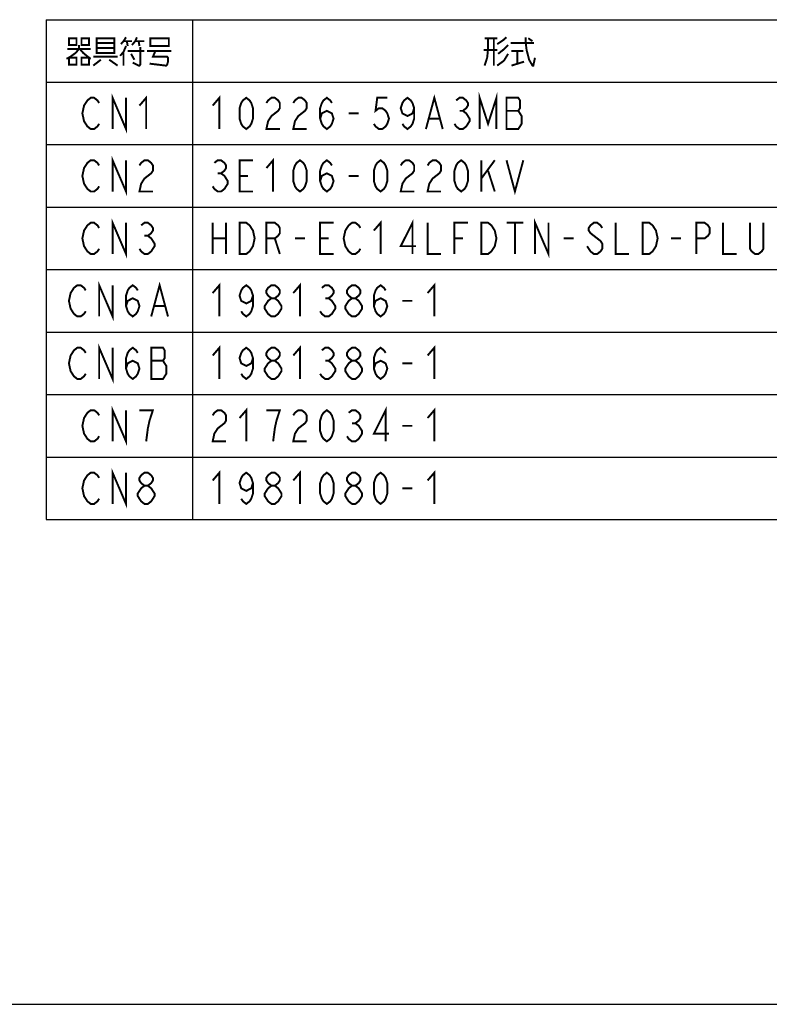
# Model space of a CAD drawing. Extents: x 0 to 840, y 0 to 594.
# Tile 2 of 22: x 229 to 382, y 0 to 202. Entities that reach past the tile are written whole.
import ezdxf

# ---------------------------------------------------------------- set-up
doc = ezdxf.new("R2010")
doc.units = 0
doc.header["$LTSCALE"] = 46.2
doc.layers.get('0').update_dxf_attribs({"linetype": 'CONTINUOUS'})
doc.layers.add('ALL_NOTE', color=7, linetype='CONTINUOUS')

msp = doc.modelspace()

# ---------------------------------------------------------------- linework, layer by layer
at = {"color": 2, "linetype": 'CONTINUOUS'}
for p, q in [((234.272, 201.714), (540.272, 201.714)), ((234.272, 201.714), (234.272, 99.314)), ((264.272, 201.714), (264.272, 99.314)), ((234.272, 188.914), (540.272, 188.914)), ((234.272, 176.114), (540.272, 176.114)), ((234.272, 163.314), (540.272, 163.314)), ((234.272, 150.514), (540.272, 150.514)), ((234.272, 137.714), (540.272, 137.714)), ((234.272, 124.914), (540.272, 124.914)), ((234.272, 112.114), (540.272, 112.114)), ((234.272, 99.314), (540.272, 99.314))]:
    msp.add_line(p, q, dxfattribs=at)
at = {"color": 7, "linetype": 'CONTINUOUS'}
msp.add_line((0, 0), (840, 0), dxfattribs=at)
at = {"layer": 'ALL_NOTE', "color": 2, "linetype": 'CONTINUOUS', "const_width": 0.4}
for points in [[(238.952, 197.914), (238.952, 196.514), (240.5, 196.514), (240.5, 197.914), (238.952, 197.914)], [(241.532, 197.914), (241.532, 196.514), (243.08, 196.514), (243.08, 197.914), (241.532, 197.914)], [(244.628, 197.914), (244.628, 195.114), (244.628, 194.914), (248.24, 194.914), (248.24, 197.914), (244.628, 197.914)], [(250.648, 198.114), (250.132, 197.314), (249.616, 196.714)], [(251.852, 196.514), (252.54, 197.314), (252.884, 198.114)], [(255.636, 197.714), (255.636, 196.314), (259.42, 196.314), (259.42, 197.914), (255.636, 197.914), (255.636, 197.714)], [(324.112, 197.914), (326.692, 197.914)], [(324.8, 197.914), (324.8, 195.514), (324.628, 193.914), (324.112, 192.314)], [(326.004, 197.914), (326.004, 192.314)], [(326.692, 196.714), (327.896, 197.514), (328.584, 198.114)], [(332.54, 198.114), (332.54, 196.914), (332.712, 195.514), (333.228, 193.514), (333.916, 192.314), (334.088, 192.314)], [(333.056, 197.914), (333.916, 197.314)], [(241.016, 196.514), (241.016, 195.714), (240.328, 194.914), (238.952, 193.914), (238.436, 193.714)], [(238.608, 195.714), (243.424, 195.714)], [(241.188, 195.714), (241.876, 194.914), (243.08, 193.914), (243.424, 193.714)], [(244.628, 196.914), (248.24, 196.914)], [(248.24, 195.914), (244.628, 195.914)], [(250.648, 196.314), (250.132, 195.114), (249.444, 194.314)], [(250.132, 197.314), (251.852, 197.314)], [(250.82, 197.314), (250.992, 196.314)], [(253.572, 196.114), (253.572, 192.514), (253.4, 192.314), (253.228, 192.314), (252.024, 192.914)], [(252.54, 197.314), (254.432, 197.314)], [(253.228, 197.314), (253.4, 196.314)], [(326.692, 195.514), (323.94, 195.514)], [(328.928, 196.514), (327.896, 195.514), (326.864, 194.714)], [(329.444, 196.914), (334.088, 196.914), (334.26, 196.914)], [(238.952, 193.914), (238.952, 192.514), (240.5, 192.514), (240.5, 193.914), (238.952, 193.914)], [(241.532, 193.914), (241.532, 192.514), (243.08, 192.514), (243.08, 193.914), (241.532, 193.914)], [(243.94, 194.114), (248.928, 194.114)], [(245.488, 193.514), (243.94, 192.314)], [(247.208, 193.514), (248.928, 192.314)], [(250.132, 195.114), (250.132, 192.314)], [(250.992, 195.314), (254.432, 195.314)], [(251.68, 194.714), (252.368, 193.514)], [(254.948, 195.314), (259.936, 195.314)], [(256.668, 195.314), (256.152, 194.114), (259.076, 194.114), (259.248, 193.914), (259.248, 193.114), (259.076, 192.514), (258.904, 192.314), (258.732, 192.314), (255.464, 192.714)], [(328.928, 194.714), (328.068, 193.314), (326.692, 192.314)], [(329.616, 195.314), (332.024, 195.314)], [(330.82, 195.314), (330.82, 192.714)], [(333.916, 192.314), (334.088, 192.314), (334.432, 193.914)], [(329.616, 192.314), (332.196, 193.114)], [(245.144, 180.381), (244.8, 179.847), (244.112, 179.314), (243.424, 179.314), (242.736, 179.847), (242.392, 180.381), (242.048, 180.914), (241.704, 182.514), (242.048, 184.114), (242.392, 184.647), (242.736, 185.181), (243.424, 185.714), (244.112, 185.714), (244.8, 185.181), (245.144, 184.647)], [(247.896, 179.314), (247.896, 185.714), (250.648, 179.314), (250.648, 185.714)], [(253.4, 184.114), (254.776, 185.714), (254.776, 179.314)], [(268.4, 184.114), (269.776, 185.714), (269.776, 179.314)], [(275.28, 179.314), (274.592, 179.847), (274.248, 180.381), (273.904, 181.447), (273.904, 183.581), (274.248, 184.647), (274.592, 185.181), (275.28, 185.714), (275.968, 185.181), (276.312, 184.647), (276.656, 183.581), (276.656, 181.447), (276.312, 180.381), (275.968, 179.847), (275.28, 179.314)], [(279.408, 184.647), (279.752, 185.181), (280.44, 185.714), (281.128, 185.714), (281.816, 185.181), (282.16, 184.647), (282.16, 183.581), (281.816, 183.047), (281.128, 182.514), (280.44, 181.981), (279.752, 180.914), (279.408, 179.314), (282.16, 179.314)], [(284.912, 184.647), (285.256, 185.181), (285.944, 185.714), (286.632, 185.714), (287.32, 185.181), (287.664, 184.647), (287.664, 183.581), (287.32, 183.047), (286.632, 182.514), (285.944, 181.981), (285.256, 180.914), (284.912, 179.314), (287.664, 179.314)], [(290.416, 181.447), (290.76, 182.514), (291.792, 183.047), (292.824, 182.514), (293.168, 181.447), (292.824, 180.381), (292.48, 179.847), (291.792, 179.314), (291.104, 179.847), (290.76, 180.381), (290.416, 181.447), (290.416, 183.581), (290.76, 184.647), (291.104, 185.181), (291.792, 185.714), (292.48, 185.181), (292.824, 184.647)], [(304.176, 185.714), (302.112, 185.714), (301.768, 183.047), (302.456, 183.581), (303.144, 183.581), (303.832, 183.047), (304.176, 182.514), (304.52, 181.447), (304.176, 180.381), (303.832, 179.847), (303.144, 179.314), (302.456, 179.314), (301.768, 179.847), (301.424, 180.381)], [(309.68, 183.581), (309.336, 182.514), (308.304, 181.981), (307.272, 182.514), (306.928, 183.581), (307.272, 184.647), (307.616, 185.181), (308.304, 185.714), (308.992, 185.181), (309.336, 184.647), (309.68, 183.581), (309.68, 181.447), (309.336, 180.381), (308.992, 179.847), (308.304, 179.314), (307.616, 179.847), (307.272, 180.381)], [(312.088, 179.314), (313.808, 185.714), (315.528, 179.314)], [(318.28, 185.181), (318.968, 185.714), (319.656, 185.714), (320.344, 185.181), (320.688, 184.647), (320.688, 184.114), (320.344, 183.581), (319.656, 183.047), (320.344, 182.514), (320.688, 181.981), (321.032, 181.447), (321.032, 180.914), (320.688, 180.381), (320.344, 179.847), (319.656, 179.314), (318.968, 179.314), (318.28, 179.847), (317.936, 180.381)], [(323.096, 179.314), (323.096, 185.714), (324.816, 180.381), (326.536, 185.714), (326.536, 179.314)], [(328.6, 185.714), (328.6, 179.314), (331.008, 179.314), (331.352, 179.847), (331.696, 180.381), (331.696, 181.981), (331.352, 182.514), (331.008, 183.047), (331.352, 183.581), (331.352, 185.181), (331.008, 185.714), (328.6, 185.714)], [(296.264, 182.514), (298.328, 182.514)], [(312.776, 181.447), (314.84, 181.447)], [(318.968, 183.047), (319.656, 183.047)], [(328.6, 183.047), (331.008, 183.047)], [(247.896, 166.514), (247.896, 172.914), (250.648, 166.514), (250.648, 172.914)], [(245.144, 167.581), (244.8, 167.047), (244.112, 166.514), (243.424, 166.514), (242.736, 167.047), (242.392, 167.581), (242.048, 168.114), (241.704, 169.714), (242.048, 171.314), (242.392, 171.847), (242.736, 172.381), (243.424, 172.914), (244.112, 172.914), (244.8, 172.381), (245.144, 171.847)], [(253.4, 171.847), (253.744, 172.381), (254.432, 172.914), (255.12, 172.914), (255.808, 172.381), (256.152, 171.847), (256.152, 170.781), (255.808, 170.247), (255.12, 169.714), (254.432, 169.181), (253.744, 168.114), (253.4, 166.514), (256.152, 166.514)], [(268.744, 172.381), (269.432, 172.914), (270.12, 172.914), (270.808, 172.381), (271.152, 171.847), (271.152, 171.314), (270.808, 170.781), (270.12, 170.247), (270.808, 169.714), (271.152, 169.181), (271.496, 168.647), (271.496, 168.114), (271.152, 167.581), (270.808, 167.047), (270.12, 166.514), (269.432, 166.514), (268.744, 167.047), (268.4, 167.581)], [(276.656, 166.514), (273.904, 166.514), (273.904, 172.914), (276.656, 172.914)], [(279.408, 171.314), (280.784, 172.914), (280.784, 166.514)], [(286.288, 166.514), (285.6, 167.047), (285.256, 167.581), (284.912, 168.647), (284.912, 170.781), (285.256, 171.847), (285.6, 172.381), (286.288, 172.914), (286.976, 172.381), (287.32, 171.847), (287.664, 170.781), (287.664, 168.647), (287.32, 167.581), (286.976, 167.047), (286.288, 166.514)], [(290.416, 168.647), (290.76, 169.714), (291.792, 170.247), (292.824, 169.714), (293.168, 168.647), (292.824, 167.581), (292.48, 167.047), (291.792, 166.514), (291.104, 167.047), (290.76, 167.581), (290.416, 168.647), (290.416, 170.781), (290.76, 171.847), (291.104, 172.381), (291.792, 172.914), (292.48, 172.381), (292.824, 171.847)], [(302.8, 166.514), (302.112, 167.047), (301.768, 167.581), (301.424, 168.647), (301.424, 170.781), (301.768, 171.847), (302.112, 172.381), (302.8, 172.914), (303.488, 172.381), (303.832, 171.847), (304.176, 170.781), (304.176, 168.647), (303.832, 167.581), (303.488, 167.047), (302.8, 166.514)], [(306.928, 171.847), (307.272, 172.381), (307.96, 172.914), (308.648, 172.914), (309.336, 172.381), (309.68, 171.847), (309.68, 170.781), (309.336, 170.247), (308.648, 169.714), (307.96, 169.181), (307.272, 168.114), (306.928, 166.514), (309.68, 166.514)], [(312.432, 171.847), (312.776, 172.381), (313.464, 172.914), (314.152, 172.914), (314.84, 172.381), (315.184, 171.847), (315.184, 170.781), (314.84, 170.247), (314.152, 169.714), (313.464, 169.181), (312.776, 168.114), (312.432, 166.514), (315.184, 166.514)], [(319.312, 166.514), (318.624, 167.047), (318.28, 167.581), (317.936, 168.647), (317.936, 170.781), (318.28, 171.847), (318.624, 172.381), (319.312, 172.914), (320, 172.381), (320.344, 171.847), (320.688, 170.781), (320.688, 168.647), (320.344, 167.581), (320, 167.047), (319.312, 166.514)], [(323.44, 172.914), (323.44, 166.514)], [(323.44, 169.181), (326.192, 172.914)], [(328.6, 172.914), (330.32, 166.514), (332.04, 172.914)], [(269.432, 170.247), (270.12, 170.247)], [(273.904, 169.714), (275.624, 169.714)], [(296.264, 169.714), (298.328, 169.714)], [(324.816, 170.781), (326.192, 166.514)], [(245.144, 154.781), (244.8, 154.247), (244.112, 153.714), (243.424, 153.714), (242.736, 154.247), (242.392, 154.781), (242.048, 155.314), (241.704, 156.914), (242.048, 158.514), (242.392, 159.047), (242.736, 159.581), (243.424, 160.114), (244.112, 160.114), (244.8, 159.581), (245.144, 159.047)], [(247.896, 153.714), (247.896, 160.114), (250.648, 153.714), (250.648, 160.114)], [(253.744, 159.581), (254.432, 160.114), (255.12, 160.114), (255.808, 159.581), (256.152, 159.047), (256.152, 158.514), (255.808, 157.981), (255.12, 157.447), (255.808, 156.914), (256.152, 156.381), (256.496, 155.847), (256.496, 155.314), (256.152, 154.781), (255.808, 154.247), (255.12, 153.714), (254.432, 153.714), (253.744, 154.247), (253.4, 154.781)], [(268.4, 160.114), (268.4, 153.714)], [(271.152, 160.114), (271.152, 153.714)], [(273.904, 160.114), (275.28, 160.114), (275.968, 159.581), (276.312, 159.047), (276.656, 158.514), (277, 156.914), (276.656, 155.314), (276.312, 154.781), (275.968, 154.247), (275.28, 153.714), (273.904, 153.714), (273.904, 160.114)], [(279.408, 153.714), (279.408, 160.114), (281.128, 160.114), (281.816, 159.581), (282.16, 159.047), (282.16, 157.981), (281.816, 157.447), (281.128, 156.914), (279.408, 156.914)], [(293.168, 153.714), (290.416, 153.714), (290.416, 160.114), (293.168, 160.114)], [(298.672, 154.781), (298.328, 154.247), (297.64, 153.714), (296.952, 153.714), (296.264, 154.247), (295.92, 154.781), (295.576, 155.314), (295.232, 156.914), (295.576, 158.514), (295.92, 159.047), (296.264, 159.581), (296.952, 160.114), (297.64, 160.114), (298.328, 159.581), (298.672, 159.047)], [(301.424, 158.514), (302.8, 160.114), (302.8, 153.714)], [(309.336, 153.714), (309.336, 160.114), (306.928, 155.314), (310.024, 155.314)], [(312.432, 160.114), (312.432, 153.714), (315.184, 153.714)], [(317.936, 153.714), (317.936, 160.114), (320.688, 160.114)], [(323.44, 160.114), (324.816, 160.114), (325.504, 159.581), (325.848, 159.047), (326.192, 158.514), (326.536, 156.914), (326.192, 155.314), (325.848, 154.781), (325.504, 154.247), (324.816, 153.714), (323.44, 153.714), (323.44, 160.114)], [(328.6, 160.114), (332.04, 160.114)], [(330.32, 160.114), (330.32, 153.714)], [(334.448, 153.714), (334.448, 160.114), (337.2, 153.714), (337.2, 160.114)], [(348.208, 159.047), (347.864, 159.581), (347.176, 160.114), (346.488, 160.114), (345.8, 159.581), (345.456, 159.047), (345.456, 158.514), (345.8, 157.981), (346.488, 157.447), (347.176, 156.914), (347.864, 156.381), (348.208, 155.847), (348.208, 154.781), (347.864, 154.247), (347.176, 153.714), (346.488, 153.714), (345.8, 154.247), (345.456, 154.781), (345.112, 155.314)], [(350.96, 160.114), (350.96, 153.714), (353.712, 153.714)], [(356.464, 160.114), (357.84, 160.114), (358.528, 159.581), (358.872, 159.047), (359.216, 158.514), (359.56, 156.914), (359.216, 155.314), (358.872, 154.781), (358.528, 154.247), (357.84, 153.714), (356.464, 153.714), (356.464, 160.114)], [(367.472, 153.714), (367.472, 160.114), (369.192, 160.114), (369.88, 159.581), (370.224, 159.047), (370.224, 157.981), (369.88, 157.447), (369.192, 156.914), (367.472, 156.914)], [(372.976, 160.114), (372.976, 153.714), (375.728, 153.714)], [(381.232, 160.114), (381.232, 154.781), (380.888, 154.247), (380.2, 153.714), (379.512, 153.714), (378.824, 154.247), (378.48, 154.781), (378.48, 160.114)], [(254.432, 157.447), (255.12, 157.447)], [(268.4, 156.914), (271.152, 156.914)], [(281.128, 156.914), (282.16, 153.714)], [(285.256, 156.914), (287.32, 156.914)], [(290.416, 156.914), (292.136, 156.914)], [(317.936, 156.914), (319.656, 156.914)], [(340.296, 156.914), (342.36, 156.914)], [(362.312, 156.914), (364.376, 156.914)], [(242.392, 141.981), (242.048, 141.447), (241.36, 140.914), (240.672, 140.914), (239.984, 141.447), (239.64, 141.981), (239.296, 142.514), (238.952, 144.114), (239.296, 145.714), (239.64, 146.247), (239.984, 146.781), (240.672, 147.314), (241.36, 147.314), (242.048, 146.781), (242.392, 146.247)], [(245.144, 140.914), (245.144, 147.314), (247.896, 140.914), (247.896, 147.314)], [(250.648, 143.047), (250.992, 144.114), (252.024, 144.647), (253.056, 144.114), (253.4, 143.047), (253.056, 141.981), (252.712, 141.447), (252.024, 140.914), (251.336, 141.447), (250.992, 141.981), (250.648, 143.047), (250.648, 145.181), (250.992, 146.247), (251.336, 146.781), (252.024, 147.314), (252.712, 146.781), (253.056, 146.247)], [(255.808, 140.914), (257.528, 147.314), (259.248, 140.914)], [(268.4, 145.714), (269.776, 147.314), (269.776, 140.914)], [(276.656, 145.181), (276.312, 144.114), (275.28, 143.581), (274.248, 144.114), (273.904, 145.181), (274.248, 146.247), (274.592, 146.781), (275.28, 147.314), (275.968, 146.781), (276.312, 146.247), (276.656, 145.181), (276.656, 143.047), (276.312, 141.981), (275.968, 141.447), (275.28, 140.914), (274.592, 141.447), (274.248, 141.981)], [(280.44, 144.647), (279.752, 145.181), (279.408, 145.714), (279.408, 146.247), (279.752, 146.781), (280.44, 147.314), (281.128, 147.314), (281.816, 146.781), (282.16, 146.247), (282.16, 145.714), (281.816, 145.181), (281.128, 144.647)], [(284.912, 145.714), (286.288, 147.314), (286.288, 140.914)], [(290.76, 146.781), (291.448, 147.314), (292.136, 147.314), (292.824, 146.781), (293.168, 146.247), (293.168, 145.714), (292.824, 145.181), (292.136, 144.647), (292.824, 144.114), (293.168, 143.581), (293.512, 143.047), (293.512, 142.514), (293.168, 141.981), (292.824, 141.447), (292.136, 140.914), (291.448, 140.914), (290.76, 141.447), (290.416, 141.981)], [(296.952, 144.647), (296.264, 145.181), (295.92, 145.714), (295.92, 146.247), (296.264, 146.781), (296.952, 147.314), (297.64, 147.314), (298.328, 146.781), (298.672, 146.247), (298.672, 145.714), (298.328, 145.181), (297.64, 144.647)], [(301.424, 143.047), (301.768, 144.114), (302.8, 144.647), (303.832, 144.114), (304.176, 143.047), (303.832, 141.981), (303.488, 141.447), (302.8, 140.914), (302.112, 141.447), (301.768, 141.981), (301.424, 143.047), (301.424, 145.181), (301.768, 146.247), (302.112, 146.781), (302.8, 147.314), (303.488, 146.781), (303.832, 146.247)], [(312.432, 145.714), (313.808, 147.314), (313.808, 140.914)], [(256.496, 143.047), (258.56, 143.047)], [(280.44, 140.914), (279.752, 141.447), (279.408, 141.981), (279.064, 142.514), (279.064, 143.047), (279.408, 143.581), (279.752, 144.114), (280.44, 144.647), (281.128, 144.647), (281.816, 144.114), (282.16, 143.581), (282.504, 143.047), (282.504, 142.514), (282.16, 141.981), (281.816, 141.447), (281.128, 140.914), (280.44, 140.914)], [(291.448, 144.647), (292.136, 144.647)], [(296.952, 140.914), (296.264, 141.447), (295.92, 141.981), (295.576, 142.514), (295.576, 143.047), (295.92, 143.581), (296.264, 144.114), (296.952, 144.647), (297.64, 144.647), (298.328, 144.114), (298.672, 143.581), (299.016, 143.047), (299.016, 142.514), (298.672, 141.981), (298.328, 141.447), (297.64, 140.914), (296.952, 140.914)], [(307.272, 144.114), (309.336, 144.114)], [(245.144, 128.114), (245.144, 134.514), (247.896, 128.114), (247.896, 134.514)], [(242.392, 129.181), (242.048, 128.647), (241.36, 128.114), (240.672, 128.114), (239.984, 128.647), (239.64, 129.181), (239.296, 129.714), (238.952, 131.314), (239.296, 132.914), (239.64, 133.447), (239.984, 133.981), (240.672, 134.514), (241.36, 134.514), (242.048, 133.981), (242.392, 133.447)], [(250.648, 130.247), (250.992, 131.314), (252.024, 131.847), (253.056, 131.314), (253.4, 130.247), (253.056, 129.181), (252.712, 128.647), (252.024, 128.114), (251.336, 128.647), (250.992, 129.181), (250.648, 130.247), (250.648, 132.381), (250.992, 133.447), (251.336, 133.981), (252.024, 134.514), (252.712, 133.981), (253.056, 133.447)], [(255.808, 134.514), (255.808, 128.114), (258.216, 128.114), (258.56, 128.647), (258.904, 129.181), (258.904, 130.781), (258.56, 131.314), (258.216, 131.847), (258.56, 132.381), (258.56, 133.981), (258.216, 134.514), (255.808, 134.514)], [(268.4, 132.914), (269.776, 134.514), (269.776, 128.114)], [(276.656, 132.381), (276.312, 131.314), (275.28, 130.781), (274.248, 131.314), (273.904, 132.381), (274.248, 133.447), (274.592, 133.981), (275.28, 134.514), (275.968, 133.981), (276.312, 133.447), (276.656, 132.381), (276.656, 130.247), (276.312, 129.181), (275.968, 128.647), (275.28, 128.114), (274.592, 128.647), (274.248, 129.181)], [(280.44, 131.847), (279.752, 132.381), (279.408, 132.914), (279.408, 133.447), (279.752, 133.981), (280.44, 134.514), (281.128, 134.514), (281.816, 133.981), (282.16, 133.447), (282.16, 132.914), (281.816, 132.381), (281.128, 131.847)], [(284.912, 132.914), (286.288, 134.514), (286.288, 128.114)], [(290.76, 133.981), (291.448, 134.514), (292.136, 134.514), (292.824, 133.981), (293.168, 133.447), (293.168, 132.914), (292.824, 132.381), (292.136, 131.847), (292.824, 131.314), (293.168, 130.781), (293.512, 130.247), (293.512, 129.714), (293.168, 129.181), (292.824, 128.647), (292.136, 128.114), (291.448, 128.114), (290.76, 128.647), (290.416, 129.181)], [(296.952, 131.847), (296.264, 132.381), (295.92, 132.914), (295.92, 133.447), (296.264, 133.981), (296.952, 134.514), (297.64, 134.514), (298.328, 133.981), (298.672, 133.447), (298.672, 132.914), (298.328, 132.381), (297.64, 131.847)], [(301.424, 130.247), (301.768, 131.314), (302.8, 131.847), (303.832, 131.314), (304.176, 130.247), (303.832, 129.181), (303.488, 128.647), (302.8, 128.114), (302.112, 128.647), (301.768, 129.181), (301.424, 130.247), (301.424, 132.381), (301.768, 133.447), (302.112, 133.981), (302.8, 134.514), (303.488, 133.981), (303.832, 133.447)], [(312.432, 132.914), (313.808, 134.514), (313.808, 128.114)], [(255.808, 131.847), (258.216, 131.847)], [(280.44, 128.114), (279.752, 128.647), (279.408, 129.181), (279.064, 129.714), (279.064, 130.247), (279.408, 130.781), (279.752, 131.314), (280.44, 131.847), (281.128, 131.847), (281.816, 131.314), (282.16, 130.781), (282.504, 130.247), (282.504, 129.714), (282.16, 129.181), (281.816, 128.647), (281.128, 128.114), (280.44, 128.114)], [(291.448, 131.847), (292.136, 131.847)], [(296.952, 128.114), (296.264, 128.647), (295.92, 129.181), (295.576, 129.714), (295.576, 130.247), (295.92, 130.781), (296.264, 131.314), (296.952, 131.847), (297.64, 131.847), (298.328, 131.314), (298.672, 130.781), (299.016, 130.247), (299.016, 129.714), (298.672, 129.181), (298.328, 128.647), (297.64, 128.114), (296.952, 128.114)], [(307.272, 131.314), (309.336, 131.314)], [(245.144, 116.381), (244.8, 115.847), (244.112, 115.314), (243.424, 115.314), (242.736, 115.847), (242.392, 116.381), (242.048, 116.914), (241.704, 118.514), (242.048, 120.114), (242.392, 120.647), (242.736, 121.181), (243.424, 121.714), (244.112, 121.714), (244.8, 121.181), (245.144, 120.647)], [(247.896, 115.314), (247.896, 121.714), (250.648, 115.314), (250.648, 121.714)], [(254.776, 115.314), (255.12, 117.981), (255.464, 119.581), (255.808, 120.647), (256.152, 121.714), (253.4, 121.714)], [(268.4, 120.647), (268.744, 121.181), (269.432, 121.714), (270.12, 121.714), (270.808, 121.181), (271.152, 120.647), (271.152, 119.581), (270.808, 119.047), (270.12, 118.514), (269.432, 117.981), (268.744, 116.914), (268.4, 115.314), (271.152, 115.314)], [(273.904, 120.114), (275.28, 121.714), (275.28, 115.314)], [(280.784, 115.314), (281.128, 117.981), (281.472, 119.581), (281.816, 120.647), (282.16, 121.714), (279.408, 121.714)], [(284.912, 120.647), (285.256, 121.181), (285.944, 121.714), (286.632, 121.714), (287.32, 121.181), (287.664, 120.647), (287.664, 119.581), (287.32, 119.047), (286.632, 118.514), (285.944, 117.981), (285.256, 116.914), (284.912, 115.314), (287.664, 115.314)], [(291.792, 115.314), (291.104, 115.847), (290.76, 116.381), (290.416, 117.447), (290.416, 119.581), (290.76, 120.647), (291.104, 121.181), (291.792, 121.714), (292.48, 121.181), (292.824, 120.647), (293.168, 119.581), (293.168, 117.447), (292.824, 116.381), (292.48, 115.847), (291.792, 115.314)], [(296.264, 121.181), (296.952, 121.714), (297.64, 121.714), (298.328, 121.181), (298.672, 120.647), (298.672, 120.114), (298.328, 119.581), (297.64, 119.047), (298.328, 118.514), (298.672, 117.981), (299.016, 117.447), (299.016, 116.914), (298.672, 116.381), (298.328, 115.847), (297.64, 115.314), (296.952, 115.314), (296.264, 115.847), (295.92, 116.381)], [(303.832, 115.314), (303.832, 121.714), (301.424, 116.914), (304.52, 116.914)], [(312.432, 120.114), (313.808, 121.714), (313.808, 115.314)], [(296.952, 119.047), (297.64, 119.047)], [(307.272, 118.514), (309.336, 118.514)], [(245.144, 103.581), (244.8, 103.047), (244.112, 102.514), (243.424, 102.514), (242.736, 103.047), (242.392, 103.581), (242.048, 104.114), (241.704, 105.714), (242.048, 107.314), (242.392, 107.847), (242.736, 108.381), (243.424, 108.914), (244.112, 108.914), (244.8, 108.381), (245.144, 107.847)], [(247.896, 102.514), (247.896, 108.914), (250.648, 102.514), (250.648, 108.914)], [(254.432, 106.247), (253.744, 106.781), (253.4, 107.314), (253.4, 107.847), (253.744, 108.381), (254.432, 108.914), (255.12, 108.914), (255.808, 108.381), (256.152, 107.847), (256.152, 107.314), (255.808, 106.781), (255.12, 106.247)], [(268.4, 107.314), (269.776, 108.914), (269.776, 102.514)], [(276.656, 106.781), (276.312, 105.714), (275.28, 105.181), (274.248, 105.714), (273.904, 106.781), (274.248, 107.847), (274.592, 108.381), (275.28, 108.914), (275.968, 108.381), (276.312, 107.847), (276.656, 106.781), (276.656, 104.647), (276.312, 103.581), (275.968, 103.047), (275.28, 102.514), (274.592, 103.047), (274.248, 103.581)], [(280.44, 106.247), (279.752, 106.781), (279.408, 107.314), (279.408, 107.847), (279.752, 108.381), (280.44, 108.914), (281.128, 108.914), (281.816, 108.381), (282.16, 107.847), (282.16, 107.314), (281.816, 106.781), (281.128, 106.247)], [(284.912, 107.314), (286.288, 108.914), (286.288, 102.514)], [(291.792, 102.514), (291.104, 103.047), (290.76, 103.581), (290.416, 104.647), (290.416, 106.781), (290.76, 107.847), (291.104, 108.381), (291.792, 108.914), (292.48, 108.381), (292.824, 107.847), (293.168, 106.781), (293.168, 104.647), (292.824, 103.581), (292.48, 103.047), (291.792, 102.514)], [(296.952, 106.247), (296.264, 106.781), (295.92, 107.314), (295.92, 107.847), (296.264, 108.381), (296.952, 108.914), (297.64, 108.914), (298.328, 108.381), (298.672, 107.847), (298.672, 107.314), (298.328, 106.781), (297.64, 106.247)], [(302.8, 102.514), (302.112, 103.047), (301.768, 103.581), (301.424, 104.647), (301.424, 106.781), (301.768, 107.847), (302.112, 108.381), (302.8, 108.914), (303.488, 108.381), (303.832, 107.847), (304.176, 106.781), (304.176, 104.647), (303.832, 103.581), (303.488, 103.047), (302.8, 102.514)], [(312.432, 107.314), (313.808, 108.914), (313.808, 102.514)], [(254.432, 102.514), (253.744, 103.047), (253.4, 103.581), (253.056, 104.114), (253.056, 104.647), (253.4, 105.181), (253.744, 105.714), (254.432, 106.247), (255.12, 106.247), (255.808, 105.714), (256.152, 105.181), (256.496, 104.647), (256.496, 104.114), (256.152, 103.581), (255.808, 103.047), (255.12, 102.514), (254.432, 102.514)], [(280.44, 102.514), (279.752, 103.047), (279.408, 103.581), (279.064, 104.114), (279.064, 104.647), (279.408, 105.181), (279.752, 105.714), (280.44, 106.247), (281.128, 106.247), (281.816, 105.714), (282.16, 105.181), (282.504, 104.647), (282.504, 104.114), (282.16, 103.581), (281.816, 103.047), (281.128, 102.514), (280.44, 102.514)], [(296.952, 102.514), (296.264, 103.047), (295.92, 103.581), (295.576, 104.114), (295.576, 104.647), (295.92, 105.181), (296.264, 105.714), (296.952, 106.247), (297.64, 106.247), (298.328, 105.714), (298.672, 105.181), (299.016, 104.647), (299.016, 104.114), (298.672, 103.581), (298.328, 103.047), (297.64, 102.514), (296.952, 102.514)], [(307.272, 105.714), (309.336, 105.714)]]:
    msp.add_lwpolyline(points, dxfattribs=at)

doc.saveas('drawing.dxf')
